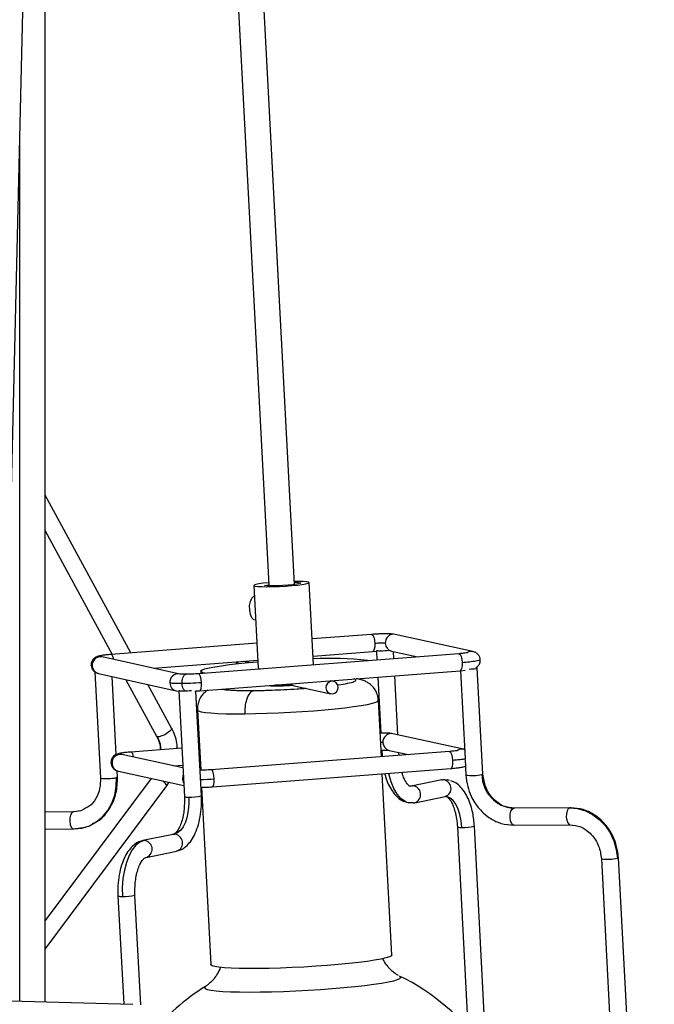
# Model space of a CAD drawing. Header units: millimetres. Extents: x 420 to 892, y 322 to 738.
# Tile 16 of 20: x 863 to 892, y 406 to 452. Entities that reach past the tile are written whole.
import ezdxf

# ---------------------------------------------------------------- set-up
doc = ezdxf.new("R2010")
doc.units = ezdxf.units.MM

msp = doc.modelspace()

# ---------------------------------------------------------------- linework, layer by layer
at = {"color": 7, "linetype": 'Continuous', "lineweight": 25}
for p, q in [((861.688, 408.848), (865.537, 572.935)), ((866.458, 572.935), (874.254, 425.435)), ((875.455, 425.444), (867.66, 572.935)), ((863.764, 405.869), (863.764, 497.368)), ((862.564, 446.211), (862.564, 405.903)), ((867.782, 422.237), (863.764, 429.639)), ((863.764, 427.962), (866.908, 422.17)), ((873.555, 425.398), (873.76, 421.517)), ((874.047, 425.392), (874.254, 425.434)), ((876.355, 421.676), (876.151, 425.536)), ((873.632, 423.775), (873.641, 423.775)), ((879.079, 423.105), (876.291, 422.891)), ((883.832, 422.301), (880.19, 423.105)), ((873.698, 422.692), (866.857, 422.166)), ((870.078, 421.245), (866.436, 422.049)), ((883.177, 422.2), (870.955, 421.261)), ((876.333, 422.092), (879.14, 422.307)), ((879.14, 422.307), (879.306, 422.318)), ((879.305, 422.339), (879.328, 421.904)), ((879.97, 422.328), (880.018, 422.324)), ((880.017, 422.324), (881.249, 422.052)), ((880.126, 421.966), (880.108, 422.304)), ((883.851, 422.296), (883.834, 422.3)), ((868.846, 421.517), (873.74, 421.892)), ((873.312, 421.786), (873.065, 421.841)), ((878.886, 421.879), (878.914, 421.873)), ((884.303, 416.555), (884.04, 421.531)), ((866.092, 421.344), (866.355, 416.368)), ((866.264, 421.268), (869.906, 420.464)), ((867.098, 417.476), (866.905, 421.126)), ((871.016, 420.464), (883.239, 421.402)), ((871.064, 421.374), (871.069, 421.27)), ((879.37, 421.105), (879.509, 418.476)), ((880.315, 418.397), (880.168, 421.166)), ((883.238, 421.402), (883.468, 421.423)), ((883.246, 421.403), (883.464, 417.269)), ((867.552, 420.983), (868.99, 418.333)), ((869.694, 418.715), (868.586, 420.755)), ((875.447, 420.7), (877.158, 420.322)), ((877.287, 420.908), (877.163, 420.936)), ((869.906, 420.463), (870.03, 420.448)), ((870.029, 420.47), (870.292, 415.498)), ((871.091, 415.541), (870.831, 420.452)), ((879.537, 417.373), (879.397, 420.018)), ((870.909, 419.569), (871.059, 416.736)), ((869.694, 418.715), (869.695, 418.712)), ((883.386, 417.719), (880.078, 418.45)), ((870.172, 417.774), (867.787, 417.591)), ((871, 417.838), (870.969, 417.835)), ((870.221, 416.843), (867.366, 417.474)), ((882.731, 417.618), (871.551, 416.76)), ((879.552, 417.677), (879.567, 417.382)), ((879.905, 417.668), (880.803, 417.47)), ((880.365, 417.437), (880.359, 417.568)), ((883.441, 417.698), (883.385, 417.719)), ((869.776, 416.942), (870.214, 416.975)), ((871.012, 417.036), (871.043, 417.039)), ((883.465, 417.245), (883.504, 416.513)), ((867.154, 416.41), (867.138, 416.71)), ((867.154, 416.41), (867.154, 416.409)), ((867.194, 416.693), (870.265, 416.014)), ((871.612, 415.962), (882.793, 416.821)), ((880.028, 408.074), (879.579, 416.574)), ((883.504, 416.513), (883.504, 416.513)), ((884.303, 416.555), (884.303, 416.554)), ((868.738, 416.352), (863.764, 409.688)), ((863.764, 408.351), (869.476, 416.004)), ((869.476, 416.004), (869.568, 416.168)), ((871.101, 415.937), (871.54, 407.626)), ((882.368, 416.287), (880.942, 415.997)), ((882.368, 416.287), (882.426, 416.293)), ((881.102, 415.213), (882.527, 415.503)), ((882.558, 415.511), (882.638, 415.492)), ((880.789, 415.215), (881.133, 415.222)), ((881.043, 415.207), (881.102, 415.213)), ((865.1, 414.783), (863.764, 414.772)), ((865.115, 414.782), (865.1, 414.783)), ((865.437, 414.837), (865.125, 414.78)), ((865.604, 414.927), (865.437, 414.837)), ((888.397, 414.98), (885.762, 414.958)), ((888.423, 414.977), (888.397, 414.98)), ((883.103, 414.076), (883.603, 404.613)), ((884.468, 403.417), (883.902, 414.118)), ((885.769, 414.158), (885.743, 414.161)), ((885.769, 414.158), (888.404, 414.18)), ((888.378, 414.184), (888.404, 414.18)), ((863.764, 413.972), (865.106, 413.983)), ((865.081, 413.987), (865.657, 414.068)), ((865.106, 413.983), (865.124, 413.985)), ((869.767, 413.728), (868.341, 413.438)), ((868.341, 413.438), (868.31, 413.43)), ((868.501, 412.654), (869.926, 412.944)), ((869.957, 412.952), (869.926, 412.944)), ((868.501, 412.654), (868.535, 412.664)), ((889.863, 412.584), (889.863, 412.583)), ((889.863, 412.583), (891.54, 380.857)), ((892.345, 380.776), (890.662, 412.626)), ((890.662, 412.625), (890.662, 412.626)), ((867.177, 410.842), (867.445, 405.764)), ((868.248, 405.733), (867.976, 410.884)), ((880.416, 407.07), (880.395, 407.082)), ((867.873, 405.752), (855.105, 406.115))]:
    msp.add_line(p, q, dxfattribs=at)
at = {"color": 8, "linetype": 'Continuous', "lineweight": 25}
for p, q in [((869.025, 418.31), (868.989, 418.336)), ((879.576, 417.376), (879.567, 417.382)), ((866.897, 417.054), (866.868, 417.083)), ((881.001, 416.004), (880.942, 415.997)), ((865.1, 414.783), (865.082, 414.781)), ((885.744, 414.956), (885.762, 414.958)), ((888.397, 414.98), (888.38, 414.978)), ((869.767, 413.728), (869.825, 413.734)), ((868.4, 413.445), (868.341, 413.438))]:
    msp.add_line(p, q, dxfattribs=at)
at = {"color": 7, "linetype": 'Continuous', "lineweight": 25, "flags": 128}
for points in [[(874.249, 425.529), (874.238, 425.528), (873.991, 425.501), (873.791, 425.472), (873.647, 425.443), (873.569, 425.415), (873.56, 425.39), (873.62, 425.369), (873.747, 425.353), (873.934, 425.344), (874.17, 425.341), (874.443, 425.345), (874.738, 425.356), (875.039, 425.372), (875.331, 425.394), (875.596, 425.419), (875.822, 425.447), (875.995, 425.477), (875.995, 425.477)], [(875.449, 425.553), (875.468, 425.553), (875.631, 425.544), (875.727, 425.53), (875.75, 425.51), (875.697, 425.486), (875.573, 425.461), (875.388, 425.436), (875.157, 425.414), (874.901, 425.396), (874.641, 425.385), (874.399, 425.38), (874.195, 425.383), (874.047, 425.392), (874.047, 425.392)], [(875.995, 425.477), (876.107, 425.505), (876.151, 425.532), (876.125, 425.555), (876.03, 425.573), (875.872, 425.586), (875.66, 425.592), (875.447, 425.592)], [(873.632, 423.775), (873.557, 423.796), (873.466, 423.89), (873.396, 424.045), (873.358, 424.242), (873.356, 424.453), (873.391, 424.651), (873.458, 424.807), (873.547, 424.902), (873.58, 424.918)], [(871.261, 421.285), (871.162, 421.309), (871.08, 421.347), (871.068, 421.39), (871.127, 421.437), (871.257, 421.485), (871.454, 421.536), (871.716, 421.588), (872.037, 421.639), (872.412, 421.69), (872.835, 421.739), (873.297, 421.785), (873.744, 421.823)], [(872.709, 421.725), (872.732, 421.755), (872.811, 421.821)], [(883.657, 421.479), (883.755, 421.485), (883.892, 421.498), (883.992, 421.513), (884.038, 421.528), (884.023, 421.54), (883.983, 421.545)], [(866.1, 421.351), (866.094, 421.348), (866.109, 421.336), (866.121, 421.334)], [(874.815, 420.731), (874.652, 420.733), (874.58, 420.737)], [(876.936, 420.593), (876.964, 420.481), (877.031, 420.389), (877.127, 420.331), (877.239, 420.317), (877.347, 420.348), (877.437, 420.42), (877.494, 420.521), (877.51, 420.637), (877.482, 420.75), (877.415, 420.842), (877.318, 420.9), (877.207, 420.914), (877.098, 420.883), (877.009, 420.811), (876.951, 420.709), (876.936, 420.593)], [(865.124, 413.985), (865.488, 414.025), (865.837, 414.135), (866.161, 414.314), (866.449, 414.555), (866.694, 414.852), (866.887, 415.195), (867.022, 415.574), (867.096, 415.977), (867.106, 416.392)], [(880.823, 416.011), (880.851, 416.004), (881.001, 416.004)], [(882.426, 416.293), (882.626, 416.297), (882.72, 416.274)], [(870.501, 415.481), (870.503, 415.167), (870.476, 414.86), (870.42, 414.57), (870.338, 414.31), (870.233, 414.088), (870.11, 413.914), (869.972, 413.795), (869.825, 413.734)], [(882.633, 415.493), (882.618, 415.496), (882.533, 415.504)], [(881.043, 415.207), (880.843, 415.203), (880.75, 415.227)], [(888.38, 414.978), (888.748, 414.945), (889.108, 414.84), (889.45, 414.667), (889.764, 414.431), (890.04, 414.139), (890.268, 413.799), (890.444, 413.423), (890.56, 413.022), (890.614, 412.607)], [(868.4, 413.445), (868.204, 413.368), (868.018, 413.221), (867.847, 413.009), (867.697, 412.737), (867.572, 412.414), (867.476, 412.05), (867.412, 411.655), (867.381, 411.243), (867.386, 410.824)], [(880.028, 408.074), (880.006, 408.036), (879.913, 407.987), (879.749, 407.935), (879.517, 407.882), (879.222, 407.828), (878.867, 407.774), (878.46, 407.722), (878.008, 407.672), (877.517, 407.625), (876.996, 407.582), (876.455, 407.544), (875.902, 407.511), (875.347, 407.483), (874.8, 407.462), (874.27, 407.448), (873.765, 407.44), (873.295, 407.439), (872.868, 407.446), (872.49, 407.459), (872.169, 407.479), (871.91, 407.505), (871.717, 407.538), (871.593, 407.575), (871.542, 407.618), (871.54, 407.626)]]:
    msp.add_lwpolyline(points, dxfattribs=at)
at = {"color": 8, "linetype": 'Continuous', "lineweight": 25, "flags": 128}
for points in [[(879.079, 423.105), (879.089, 423.104), (879.134, 423.064), (879.176, 422.97), (879.207, 422.835), (879.224, 422.681)], [(879.224, 422.681), (879.223, 422.53), (879.205, 422.407), (879.173, 422.328), (879.14, 422.307)], [(866.979, 421.929), (866.953, 422.031), (866.912, 422.126), (866.866, 422.166), (866.857, 422.166)], [(883.177, 422.2), (883.187, 422.199), (883.232, 422.159), (883.274, 422.065), (883.305, 421.93), (883.322, 421.776)], [(865.967, 421.629), (865.922, 421.645), (865.918, 421.657)], [(883.322, 421.776), (883.321, 421.625), (883.303, 421.502), (883.271, 421.424), (883.239, 421.402)], [(871.1, 420.837), (871.083, 420.992), (871.051, 421.126), (871.01, 421.221), (870.964, 421.261), (870.955, 421.261)], [(871.016, 420.464), (871.049, 420.485), (871.081, 420.563), (871.099, 420.687), (871.1, 420.837)], [(873.134, 419.384), (873.638, 419.391), (874.169, 419.406), (874.716, 419.427), (875.271, 419.454), (875.824, 419.488), (876.365, 419.526), (876.885, 419.569), (877.376, 419.616), (877.829, 419.666), (878.236, 419.718), (878.59, 419.771), (878.886, 419.825), (879.118, 419.878), (879.281, 419.93), (879.374, 419.98), (879.397, 420.018)], [(870.909, 419.569), (870.91, 419.561), (870.962, 419.519), (871.085, 419.481), (871.278, 419.449), (871.538, 419.423), (871.859, 419.403), (872.236, 419.389), (872.664, 419.383), (873.134, 419.384)], [(869.695, 418.712), (869.697, 418.706), (869.681, 418.647), (869.613, 418.569), (869.504, 418.484), (869.371, 418.405), (869.233, 418.345), (869.111, 418.311), (869.025, 418.31)], [(867.909, 417.354), (867.883, 417.456), (867.842, 417.55), (867.796, 417.59), (867.787, 417.591)], [(882.731, 417.618), (882.741, 417.618), (882.786, 417.578), (882.828, 417.483), (882.859, 417.349), (882.876, 417.194)], [(882.876, 417.194), (882.875, 417.044), (882.858, 416.92), (882.825, 416.842), (882.793, 416.821)], [(867.154, 416.409), (867.152, 416.406), (867.106, 416.392)], [(870.238, 416.51), (870.226, 416.478), (870.205, 416.323)], [(871.696, 416.336), (871.679, 416.49), (871.647, 416.625), (871.606, 416.719), (871.56, 416.759), (871.551, 416.76)], [(880.75, 415.227), (880.646, 415.272), (880.456, 415.412), (880.281, 415.617), (880.125, 415.883), (879.993, 416.201), (879.889, 416.561), (879.88, 416.597)], [(884.303, 416.554), (884.301, 416.551), (884.255, 416.537)], [(870.249, 416.316), (870.244, 416.316), (870.205, 416.323)], [(870.205, 416.323), (870.242, 416.173), (870.258, 416.143)], [(871.612, 415.962), (871.645, 415.984), (871.677, 416.062), (871.695, 416.185), (871.696, 416.336)], [(883.313, 414.059), (883.282, 414.366), (883.223, 414.656), (883.138, 414.917), (883.031, 415.139), (882.905, 415.314), (882.766, 415.435), (882.633, 415.493)], [(865.082, 414.781), (865.011, 414.736), (864.954, 414.638), (864.919, 414.5), (864.913, 414.345), (864.935, 414.195), (864.983, 414.074), (865.05, 414.001), (865.106, 413.983)], [(865.425, 414.833), (865.354, 414.814), (865.082, 414.781)], [(885.743, 414.161), (885.712, 414.175), (885.646, 414.249), (885.598, 414.37), (885.575, 414.519), (885.582, 414.675), (885.616, 414.812), (885.673, 414.911), (885.744, 414.956)], [(888.38, 414.978), (888.308, 414.933), (888.251, 414.834), (888.217, 414.697), (888.211, 414.542), (888.233, 414.392), (888.281, 414.271), (888.347, 414.198), (888.378, 414.184)], [(890.614, 412.607), (890.66, 412.622), (890.662, 412.625)], [(871.28, 406.6), (871.272, 406.595), (871.232, 406.546), (871.264, 406.5), (871.369, 406.459), (871.544, 406.424), (871.787, 406.394), (872.094, 406.37), (872.46, 406.353), (872.879, 406.342), (873.345, 406.339), (873.85, 406.342), (874.387, 406.353), (874.946, 406.37), (875.52, 406.394), (876.099, 406.424), (876.673, 406.46), (877.235, 406.501), (877.775, 406.546), (878.284, 406.595), (878.754, 406.647), (879.179, 406.702), (879.55, 406.757), (879.864, 406.813), (880.114, 406.869), (880.296, 406.923), (880.409, 406.975), (880.449, 407.025), (880.416, 407.07), (880.416, 407.07)]]:
    msp.add_lwpolyline(points, dxfattribs=at)
at = {"color": 8, "linetype": 'Continuous', "lineweight": 25}
for centre, radius, start, end in [((880.115, 422.717), 0.395, 79.0669, 184.6128), ((880.104, 422.698), 0.384, 181.8832, 256.8919), ((866.361, 421.661), 0.395, 79.0669, 184.6128), ((883.753, 421.933), 0.376, 77.4965, 124.8552), ((866.351, 421.642), 0.384, 181.8832, 256.8919), ((870.005, 420.855), 0.397, 79.6317, 184.3513), ((869.993, 420.837), 0.384, 181.8818, 257.0043), ((880.003, 418.061), 0.395, 79.0669, 184.6128), ((879.992, 418.042), 0.384, 181.8832, 256.8919), ((867.291, 417.086), 0.395, 79.0669, 184.6128), ((883.307, 417.352), 0.376, 77.4965, 124.8552), ((867.281, 417.066), 0.384, 181.8832, 256.8919), ((866.671, 418.305), 1.962, 260.7293, 282.7917), ((883.816, 418.514), 2.025, 261.15, 282.5245), ((869.01, 415.805), 0.507, 23.0752, 57.0244), ((870.598, 430.703), 14.409, 271.8005, 274.3693), ((880.976, 415.599), 0.405, 288.0274, 86.4916), ((882.401, 415.888), 0.405, 288.0274, 86.4916), ((870.434, 415.948), 0.472, 252.4395, 278.1828), ((870.626, 417.186), 1.709, 265.8006, 285.7622), ((883.246, 414.525), 0.471, 252.4348, 278.1856), ((883.438, 415.763), 1.709, 265.8014, 285.7609), ((869.798, 413.327), 0.408, 293.0374, 86.1333), ((868.372, 413.038), 0.408, 293.5258, 86.0996), ((890.162, 414.976), 2.411, 262.8755, 280.7989), ((867.319, 411.279), 0.459, 251.9998, 278.4448), ((867.513, 412.507), 1.688, 265.704, 285.9207)]:
    msp.add_arc(centre, radius, start, end, dxfattribs=at)
at = {"color": 7, "linetype": 'Continuous', "lineweight": 25}
for centre, radius, start, end in [((877.118, 406.469), 15.512, 83.4559, 92.8762), ((879.45, 422.925), 0.587, 255.8738, 276.2343), ((879.463, 426.93), 4.59, 270.6267, 275.2782), ((873.845, 421.609), 0.126, 227.4789, 271.0196), ((874.668, 428.465), 7.772, 266.4833, 275.2432), ((875.428, 412.588), 8.167, 94.3963, 97.0347), ((874.737, 427.691), 6.961, 270.6457, 274.9048), ((875.508, 420.972), 0.279, 220.2234, 257.4175), ((870.171, 420.913), 0.46, 252.0305, 278.4264), ((870.19, 425.001), 4.544, 270.6109, 275.5978), ((885.844, 416.542), 1.589, 180.1996, 266.4029), ((876.283, 398.416), 9.592, 3.0255, 64.6135), ((876.283, 398.416), 9.592, 121.4375, 141.7795)]:
    msp.add_arc(centre, radius, start, end, dxfattribs=at)
for points, knots in [([(880.189, 423.105), (880.145, 423.112), (880.049, 423.128), (879.846, 423.133), (879.636, 423.132), (879.453, 423.127), (879.263, 423.118), (879.14, 423.109), (879.08, 423.105)], [0, 0, 0, 0, 0.2019752, 0.4452447, 0.5801063, 0.7199783, 0.8612296, 1, 1, 1, 1]), ([(879.721, 422.685), (879.698, 422.688), (879.65, 422.694), (879.508, 422.695), (879.357, 422.69), (879.267, 422.684), (879.224, 422.681)], [0, 0, 0, 0, 0.270261, 0.562429, 0.789736, 1, 1, 1, 1]), ([(866.857, 422.166), (866.772, 422.159), (866.611, 422.146), (866.384, 422.114), (866.255, 422.088), (866.145, 422.045), (866.041, 421.978), (865.964, 421.878), (865.921, 421.761), (865.919, 421.693), (865.918, 421.657)], [0, 0, 0, 0, 0.184918, 0.351428, 0.58838, 0.656777, 0.73952, 0.855687, 0.925594, 1, 1, 1, 1]), ([(883.589, 422.243), (883.588, 422.243), (883.585, 422.245), (883.519, 422.234), (883.388, 422.218), (883.251, 422.206), (883.178, 422.2)], [0, 0, 0, 0, 0.112283, 0.343916, 0.645739, 1, 1, 1, 1]), ([(884.178, 421.911), (884.172, 421.954), (884.161, 422.041), (884.084, 422.161), (883.972, 422.257), (883.877, 422.286), (883.831, 422.301)], [0, 0, 0, 0, 0.251989, 0.509717, 0.762639, 1, 1, 1, 1]), ([(865.918, 421.657), (865.923, 421.614), (865.934, 421.527), (866.011, 421.408), (866.102, 421.326), (866.172, 421.302), (866.193, 421.295)], [0, 0, 0, 0, 0.289008, 0.5846, 0.874678, 1, 1, 1, 1]), ([(883.976, 421.544), (883.997, 421.557), (884.06, 421.596), (884.132, 421.692), (884.174, 421.807), (884.176, 421.876), (884.178, 421.911)], [0, 0, 0, 0, 0.18163, 0.5466, 0.766234, 1, 1, 1, 1]), ([(870.373, 421.236), (870.326, 421.236), (870.235, 421.236), (870.144, 421.239), (870.089, 421.243), (870.081, 421.244), (870.077, 421.245)], [0, 0, 0, 0, 0.301504, 0.571961, 0.805228, 1, 1, 1, 1]), ([(870.955, 421.261), (870.907, 421.258), (870.809, 421.251), (870.657, 421.243), (870.508, 421.238), (870.418, 421.236), (870.373, 421.236)], [0, 0, 0, 0, 0.247944, 0.500494, 0.752794, 1, 1, 1, 1]), ([(879.395, 420.017), (879.395, 420.03), (879.394, 420.122), (879.353, 420.291), (879.253, 420.508), (879.11, 420.688), (878.946, 420.823), (878.779, 420.915), (878.606, 420.98), (878.478, 421.012), (878.393, 421.025), (878.37, 421.028)], [0, 0, 0, 0, 0.018859, 0.142724, 0.266757, 0.389272, 0.507098, 0.622083, 0.748045, 0.931812, 1, 1, 1, 1]), ([(870.187, 420.797), (870.041, 420.798), (869.779, 420.799), (869.661, 420.817), (869.609, 420.825)], [0, 0, 0, 0, 0.56, 1, 1, 1, 1]), ([(871.1, 420.837), (870.923, 420.826), (870.608, 420.805), (870.316, 420.799), (870.187, 420.797)], [0, 0, 0, 0, 0.56, 1, 1, 1, 1]), ([(870.782, 420.449), (870.807, 420.45), (870.886, 420.454), (870.963, 420.46), (871.016, 420.464)], [0, 0, 0, 0, 0.318053, 1, 1, 1, 1]), ([(871.387, 420.492), (871.368, 420.481), (871.306, 420.443), (871.192, 420.34), (871.062, 420.18), (870.962, 419.977), (870.906, 419.767), (870.912, 419.629), (870.914, 419.57)], [0, 0, 0, 0, 0.074205, 0.250951, 0.439614, 0.640438, 0.84619, 1, 1, 1, 1]), ([(873.556, 420.475), (873.49, 420.444), (873.352, 420.379), (873.207, 420.078), (873.131, 419.724), (873.133, 419.494), (873.134, 419.384)], [0, 0, 0, 0, 0.270261, 0.562429, 0.789736, 1, 1, 1, 1]), ([(869.951, 417.757), (869.951, 417.843), (869.951, 418.184), (869.804, 418.486), (869.695, 418.712)], [0, 0, 0, 0, 0.252771, 1, 1, 1, 1]), ([(868.989, 418.336), (869.063, 418.183), (869.162, 417.982), (869.162, 417.753), (869.162, 417.697)], [0, 0, 0, 0, 0.755567, 1, 1, 1, 1]), ([(880.077, 418.45), (880.033, 418.457), (879.937, 418.472), (879.733, 418.478), (879.568, 418.478), (879.494, 418.475), (879.478, 418.475)], [0, 0, 0, 0, 0.328636, 0.724462, 0.943897, 1, 1, 1, 1]), ([(867.787, 417.591), (867.702, 417.584), (867.541, 417.57), (867.313, 417.539), (867.184, 417.513), (867.075, 417.47), (866.971, 417.403), (866.894, 417.302), (866.851, 417.186), (866.849, 417.117), (866.848, 417.082)], [0, 0, 0, 0, 0.184918, 0.351428, 0.58838, 0.656777, 0.73952, 0.855687, 0.925594, 1, 1, 1, 1]), ([(879.521, 417.676), (879.524, 417.676), (879.577, 417.678), (879.665, 417.678), (879.771, 417.677), (879.865, 417.674), (879.891, 417.67), (879.906, 417.668)], [0, 0, 0, 0, 0.014256, 0.255136, 0.476532, 0.675154, 1, 1, 1, 1]), ([(883.143, 417.661), (883.142, 417.662), (883.139, 417.663), (883.073, 417.652), (882.942, 417.636), (882.805, 417.625), (882.732, 417.618)], [0, 0, 0, 0, 0.112283, 0.343916, 0.645739, 1, 1, 1, 1]), ([(866.848, 417.082), (866.853, 417.039), (866.864, 416.952), (866.941, 416.833), (867.032, 416.75), (867.102, 416.727), (867.123, 416.72)], [0, 0, 0, 0, 0.289008, 0.5846, 0.874678, 1, 1, 1, 1]), ([(882.792, 416.821), (882.877, 416.828), (883.038, 416.841), (883.267, 416.874), (883.384, 416.892), (883.469, 416.929), (883.482, 416.935)], [0, 0, 0, 0, 0.292477, 0.555839, 0.930616, 1, 1, 1, 1]), ([(865.986, 414.238), (866.085, 414.283), (866.408, 414.43), (866.809, 414.923), (867.13, 415.63), (867.146, 416.154), (867.154, 416.409)], [0, 0, 0, 0, 0.129782, 0.424811, 0.720324, 1, 1, 1, 1]), ([(871.551, 416.76), (871.503, 416.756), (871.405, 416.749), (871.253, 416.742), (871.125, 416.737), (871.053, 416.736), (871.028, 416.735)], [0, 0, 0, 0, 0.277331, 0.559814, 0.842018, 1, 1, 1, 1]), ([(879.692, 416.583), (879.706, 416.528), (879.749, 416.352), (879.861, 416.074), (880.033, 415.76), (880.252, 415.497), (880.49, 415.308), (880.66, 415.257), (880.737, 415.234)], [0, 0, 0, 0, 0.0787035, 0.2544042, 0.4413138, 0.6367967, 0.8370678, 1, 1, 1, 1]), ([(880.831, 416.009), (880.816, 416.025), (880.78, 416.064), (880.662, 416.218), (880.561, 416.43), (880.516, 416.578), (880.496, 416.644)], [0, 0, 0, 0, 0.251751, 0.604654, 0.822113, 1, 1, 1, 1]), ([(883.504, 416.513), (883.525, 416.331), (883.563, 415.992), (883.725, 415.554), (883.903, 415.231), (884.095, 414.967), (884.34, 414.705), (884.696, 414.436), (885.179, 414.209), (885.548, 414.178), (885.743, 414.161)], [0, 0, 0, 0, 0.147688, 0.274484, 0.373959, 0.447897, 0.543219, 0.67046, 0.825504, 1, 1, 1, 1]), ([(885.787, 414.955), (885.612, 414.973), (885.342, 415.002), (885.006, 415.197), (884.77, 415.402), (884.575, 415.658), (884.378, 416.033), (884.333, 416.349), (884.303, 416.554)], [0, 0, 0, 0, 0.237674, 0.366004, 0.497375, 0.629098, 0.758466, 1, 1, 1, 1]), ([(866.355, 416.368), (866.352, 416.203), (866.345, 415.861), (866.155, 415.399), (865.896, 415.065), (865.68, 414.964), (865.604, 414.927)], [0, 0, 0, 0, 0.2665355, 0.5510446, 0.8403031, 1, 1, 1, 1]), ([(871.07, 415.936), (871.089, 415.936), (871.158, 415.937), (871.288, 415.942), (871.453, 415.951), (871.559, 415.958), (871.612, 415.962)], [0, 0, 0, 0, 0.111836, 0.41007, 0.708031, 1, 1, 1, 1]), ([(883.902, 414.118), (883.883, 414.33), (883.852, 414.662), (883.737, 415.093), (883.61, 415.427), (883.436, 415.74), (883.218, 416.002), (883, 416.179), (882.853, 416.225), (882.799, 416.242)], [0, 0, 0, 0, 0.216267, 0.339472, 0.472268, 0.613537, 0.761285, 0.912652, 1, 1, 1, 1]), ([(870.292, 415.498), (870.294, 415.302), (870.297, 414.993), (870.237, 414.601), (870.165, 414.31), (870.068, 414.06), (869.957, 413.873), (869.842, 413.752), (869.771, 413.73), (869.735, 413.72)], [0, 0, 0, 0, 0.2151936, 0.3376527, 0.4674279, 0.6017784, 0.7374427, 0.8711217, 1, 1, 1, 1]), ([(869.957, 412.952), (870.026, 412.973), (870.171, 413.018), (870.379, 413.163), (870.584, 413.384), (870.772, 413.693), (870.929, 414.086), (871.04, 414.546), (871.101, 415.042), (871.094, 415.376), (871.091, 415.541)], [0, 0, 0, 0, 0.09499, 0.201488, 0.319123, 0.4467, 0.582027, 0.721937, 0.862587, 1, 1, 1, 1]), ([(882.638, 415.492), (882.653, 415.475), (882.69, 415.436), (882.808, 415.284), (882.916, 415.049), (883.001, 414.787), (883.072, 414.458), (883.093, 414.205), (883.103, 414.076)], [0, 0, 0, 0, 0.157747, 0.378876, 0.515136, 0.666634, 0.82993, 1, 1, 1, 1]), ([(890.662, 412.625), (890.641, 412.807), (890.603, 413.146), (890.441, 413.584), (890.263, 413.907), (890.071, 414.172), (889.826, 414.433), (889.47, 414.702), (888.987, 414.929), (888.618, 414.96), (888.423, 414.977)], [0, 0, 0, 0, 0.147688, 0.274484, 0.373959, 0.447897, 0.543219, 0.67046, 0.825504, 1, 1, 1, 1]), ([(888.379, 414.184), (888.554, 414.165), (888.824, 414.136), (889.16, 413.941), (889.396, 413.736), (889.591, 413.48), (889.788, 413.105), (889.833, 412.789), (889.863, 412.584)], [0, 0, 0, 0, 0.237674, 0.366004, 0.497375, 0.629098, 0.758466, 1, 1, 1, 1]), ([(868.31, 413.43), (868.242, 413.409), (868.096, 413.364), (867.889, 413.219), (867.684, 412.998), (867.496, 412.689), (867.338, 412.296), (867.227, 411.837), (867.166, 411.34), (867.173, 411.007), (867.177, 410.842)], [0, 0, 0, 0, 0.09499, 0.201488, 0.319123, 0.4467, 0.582027, 0.721937, 0.862587, 1, 1, 1, 1]), ([(867.976, 410.884), (867.974, 411.081), (867.971, 411.389), (868.031, 411.782), (868.103, 412.072), (868.199, 412.322), (868.31, 412.51), (868.425, 412.63), (868.497, 412.652), (868.532, 412.663)], [0, 0, 0, 0, 0.215194, 0.337653, 0.467428, 0.601778, 0.737443, 0.871122, 1, 1, 1, 1]), ([(880.336, 407.113), (880.316, 407.124), (880.26, 407.153), (880.137, 407.238), (879.978, 407.373), (879.805, 407.568), (879.672, 407.749), (879.62, 407.873), (879.608, 407.902)], [0, 0, 0, 0, 0.088751, 0.248205, 0.435597, 0.660329, 0.922781, 1, 1, 1, 1]), ([(871.982, 407.501), (871.98, 407.495), (871.949, 407.382), (871.843, 407.19), (871.682, 406.952), (871.521, 406.782), (871.381, 406.665), (871.312, 406.621), (871.28, 406.6)], [0, 0, 0, 0, 0.014665, 0.271846, 0.50339, 0.694824, 0.856255, 1, 1, 1, 1])]:
    msp.add_open_spline(points, degree=3, knots=knots, dxfattribs=at)
at = {"color": 8, "linetype": 'Continuous', "lineweight": 25}
for points, knots in [([(884.157, 421.91), (884.162, 421.907), (884.188, 421.89), (884.012, 421.852), (883.701, 421.808), (883.445, 421.786), (883.322, 421.776)], [0, 0, 0, 0, 0.085023, 0.451356, 0.736363, 1, 1, 1, 1]), ([(870.187, 420.797), (870.187, 420.845), (870.187, 420.943), (870.22, 421.088), (870.279, 421.192), (870.337, 421.241), (870.368, 421.232), (870.374, 421.23)], [0, 0, 0, 0, 0.213578, 0.442454, 0.704615, 0.944237, 1, 1, 1, 1]), ([(877.483, 420.735), (877.485, 420.735), (877.69, 420.76), (877.975, 420.814), (878.279, 420.89), (878.361, 420.948), (878.332, 420.987), (878.293, 421.007), (878.251, 421.017), (878.244, 421.019)], [0, 0, 0, 0, 0.001542, 0.251744, 0.501946, 0.744678, 0.861421, 0.974095, 1, 1, 1, 1]), ([(870.303, 420.477), (870.285, 420.496), (870.244, 420.536), (870.202, 420.655), (870.192, 420.751), (870.187, 420.797)], [0, 0, 0, 0, 0.3013783, 0.6627673, 1, 1, 1, 1]), ([(872.032, 420.542), (872.07, 420.536), (872.156, 420.521), (872.337, 420.504), (872.562, 420.49), (872.841, 420.48), (873.168, 420.474), (873.432, 420.475), (873.556, 420.475)], [0, 0, 0, 0, 0.1342409, 0.3045017, 0.4659338, 0.61824, 0.8208852, 1, 1, 1, 1]), ([(873.556, 420.475), (873.642, 420.476), (873.819, 420.478), (874.107, 420.485), (874.488, 420.496), (874.984, 420.517), (875.485, 420.546), (875.826, 420.569), (875.958, 420.579), (875.985, 420.581)], [0, 0, 0, 0, 0.1149742, 0.2375391, 0.367635, 0.5874215, 0.8331502, 0.96589, 1, 1, 1, 1]), ([(869.196, 417.699), (869.195, 417.747), (869.194, 417.966), (869.099, 418.159), (869.025, 418.31)], [0, 0, 0, 0, 0.218854, 1, 1, 1, 1]), ([(879.609, 418.03), (879.589, 418.033), (879.567, 418.037), (879.511, 418.038), (879.502, 418.038)], [0, 0, 0, 0, 0.839486, 1, 1, 1, 1]), ([(883.465, 417.259), (883.391, 417.248), (883.233, 417.224), (883.001, 417.205), (882.876, 417.194)], [0, 0, 0, 0, 0.461515, 1, 1, 1, 1])]:
    msp.add_open_spline(points, degree=3, knots=knots, dxfattribs=at)

doc.saveas('drawing.dxf')
